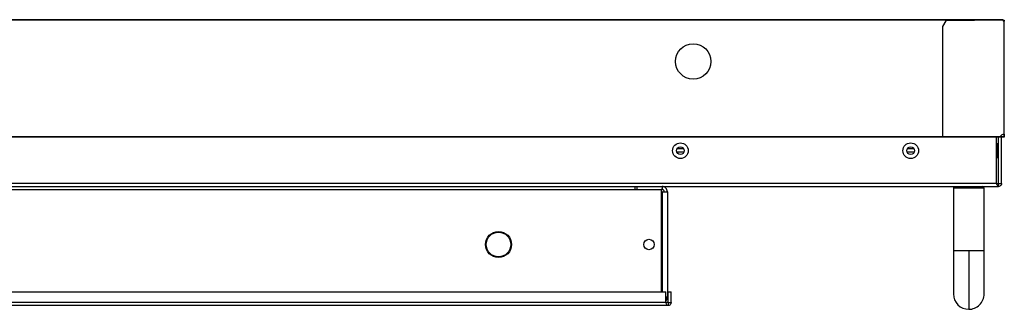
# Paper-space layout 'Sheet2' of a CAD drawing. Header units: millimetres. Extents: x 0 to 1118, y 0 to 864.
# Tile 100 of 232: x 513 to 620, y 609 to 640. Entities that reach past the tile are written whole.
import ezdxf

# ---------------------------------------------------------------- set-up
doc = ezdxf.new("R2010")
doc.units = ezdxf.units.MM

psp = doc.layouts.new('Sheet2')

# ---------------------------------------------------------------- linework, layer by layer
at = {"color": 7, "linetype": 'Continuous', "lineweight": 30}
for p, q in [((619.3933, 640.2378), (215.9899, 640.2378)), ((619.3933, 640.1878), (619.3933, 640.2378)), ((619.3933, 640.1878), (215.9899, 640.1878)), ((614.3916, 640.1711), (220.9916, 640.1711)), ((613.1696, 640.1045), (612.8363, 639.5045)), ((612.8363, 639.5045), (612.8363, 627.5378)), ((619.4029, 640.1711), (613.1696, 640.1045)), ((614.3916, 640.1175), (614.3916, 640.1711)), ((619.5029, 640.0711), (619.4029, 640.1711)), ((619.4035, 640.1711), (619.4029, 640.1711)), ((619.4799, 640.0946), (619.4035, 640.1711)), ((619.4799, 640.0941), (619.4799, 640.1711)), ((619.4799, 640.1711), (619.5033, 640.1711)), ((619.5029, 627.8045), (619.5029, 640.0711)), ((619.5033, 640.0716), (619.5033, 640.1711)), ((619.5033, 640.1711), (619.5299, 640.1711)), ((619.5033, 640.0716), (619.5299, 640.0716)), ((619.5299, 640.1711), (619.5299, 640.0716)), ((619.5299, 627.8045), (619.5299, 640.0716)), ((612.8363, 627.5378), (440.2233, 627.5378)), ((612.8363, 627.4911), (440.2249, 627.4911)), ((619.0813, 627.5378), (612.8363, 627.5378)), ((612.8363, 627.5378), (612.8363, 627.4845)), ((619.0639, 627.4845), (612.8363, 627.4845)), ((618.6692, 622.4711), (618.6692, 627.4845)), ((618.9049, 622.4711), (618.9049, 627.4845)), ((619.3185, 627.4845), (619.0639, 627.4845)), ((619.3185, 627.5111), (619.0749, 627.5111)), ((619.2602, 627.5145), (619.0758, 627.5145)), ((619.2383, 622.4711), (619.2383, 627.4845)), ((619.4766, 627.5111), (619.3185, 627.5111)), ((619.3185, 627.4845), (619.3185, 627.5111)), ((619.4766, 627.4845), (619.3185, 627.4845)), ((619.4766, 627.4845), (619.4766, 627.5111)), ((619.5029, 627.8045), (619.5299, 627.8045)), ((619.5299, 627.8045), (619.5033, 627.8045)), ((619.5299, 627.5378), (619.5033, 627.5378)), ((619.5299, 627.8045), (619.5299, 627.5378)), ((618.8049, 626.7711), (618.6692, 626.7711)), ((584.757, 625.8711), (583.9795, 625.8711)), ((584.7424, 626.2045), (583.9941, 626.2045)), ((584.7249, 626.2365), (584.7249, 626.2045)), ((609.757, 625.8711), (608.9795, 625.8711)), ((609.7424, 626.2045), (608.9941, 626.2045)), ((618.6692, 625.2711), (618.8049, 625.2711)), ((216.4983, 622.1378), (618.9049, 622.1378)), ((618.6692, 622.4711), (216.734, 622.4711)), ((579.4583, 621.8045), (579.4583, 622.1378)), ((579.6249, 622.1378), (579.6249, 621.8045)), ((582.3794, 622.1378), (582.3794, 621.8045)), ((614.1716, 622.1378), (614.0049, 621.9711)), ((617.3383, 621.9711), (617.1716, 622.1378)), ((618.6692, 622.4711), (618.9049, 622.4711)), ((618.9049, 622.1378), (618.9049, 622.4711)), ((618.9049, 622.4711), (619.2383, 622.4711)), ((579.4583, 621.8045), (582.2916, 621.8045)), ((582.2916, 621.8045), (582.2916, 610.7045)), ((582.3794, 621.8045), (582.2916, 621.8045)), ((582.3794, 621.5688), (582.2916, 621.5688)), ((582.9583, 621.5589), (582.9583, 610.1167)), ((614.0049, 621.9711), (614.0049, 615.1378)), ((614.0049, 621.9711), (615.6716, 621.9711)), ((615.6716, 621.9711), (617.3383, 621.9711)), ((617.3383, 615.1378), (617.3383, 621.9711)), ((615.6716, 615.1378), (615.6716, 608.8045)), ((343.0349, 610.7045), (582.7892, 610.7045)), ((582.7892, 609.5378), (582.7892, 610.7045)), ((583.0249, 609.5378), (583.0249, 610.7045)), ((583.0249, 610.7045), (583.3583, 610.7045)), ((583.3583, 609.5378), (583.3583, 610.7045)), ((582.7892, 609.5378), (342.3683, 609.5378)), ((583.0249, 609.5378), (582.7892, 609.5378)), ((583.0249, 609.5378), (583.0249, 609.2045)), ((583.0249, 609.5378), (583.3583, 609.5378)), ((583.0249, 609.2045), (342.3683, 609.2045))]:
    psp.add_line(p, q, dxfattribs=at)
at = {"color": 8, "linetype": 'Continuous', "lineweight": 30}
for p, q in [((618.8049, 625.2711), (618.8049, 626.7711)), ((339.6144, 621.8045), (579.4583, 621.8045)), ((582.3794, 621.5688), (582.3794, 610.7045)), ((615.6716, 615.1378), (614.0049, 615.1378)), ((617.3383, 615.1378), (615.6716, 615.1378))]:
    psp.add_line(p, q, dxfattribs=at)
at = {"color": 7, "linetype": 'Continuous', "lineweight": 30}
for centre, radius in [((585.7583, 635.7045), 1.9167), ((584.3683, 626.0211), 0.85), ((584.3683, 626.0211), 0.4167), ((609.3683, 626.0211), 0.85), ((609.3683, 626.0211), 0.4167), ((564.6249, 615.8378), 1.4167), ((564.6249, 615.8378), 1.3333), ((580.9583, 615.8378), 0.5667)]:
    psp.add_circle(centre, radius, dxfattribs=at)
for centre, radius, start, end in [((619.5029, 627.3378), 0.4667, 90, 154.623066), ((618.8049, 626.8711), 0.1, 270, 0), ((618.8049, 625.1711), 0.1, 0, 90), ((615.6716, 610.4711), 1.6667, 180.018976, 270), ((615.6716, 610.4711), 1.6667, 270, 0.018976)]:
    psp.add_arc(centre, radius, start, end, dxfattribs=at)
for points, knots in [([(619.5299, 640.0716), (619.5295, 640.0716), (619.5287, 640.0715), (619.5225, 640.0714), (619.5135, 640.0713), (619.5065, 640.0712), (619.5029, 640.0711)], [0, 0, 0, 0, 0.2500453, 0.49995765, 0.75000083, 1, 1, 1, 1]), ([(619.0639, 627.4845), (619.065, 627.4851), (619.0672, 627.4863), (619.0709, 627.4958), (619.0747, 627.5097), (619.0782, 627.5246), (619.0805, 627.5342), (619.0813, 627.5378)], [0, 0, 0, 0, 0.21714321, 0.43446183, 0.65270478, 0.87204834, 1, 1, 1, 1]), ([(619.4799, 627.5378), (619.4796, 627.5347), (619.4789, 627.5286), (619.4735, 627.5209), (619.4658, 627.5155), (619.4597, 627.5148), (619.4566, 627.5145)], [0, 0, 0, 0, 0.24997128, 0.50013731, 0.75018957, 1, 1, 1, 1]), ([(619.5299, 627.5378), (619.5292, 627.5309), (619.5276, 627.5171), (619.5155, 627.4995), (619.4978, 627.4869), (619.4837, 627.4853), (619.4766, 627.4845)], [0, 0, 0, 0, 0.24738498, 0.49646665, 0.74731591, 1, 1, 1, 1]), ([(619.5033, 627.5378), (619.5029, 627.5344), (619.5021, 627.5275), (619.4961, 627.5187), (619.4873, 627.5124), (619.4801, 627.5115), (619.4766, 627.5111)], [0, 0, 0, 0, 0.25013286, 0.49994783, 0.75001843, 1, 1, 1, 1]), ([(619.5033, 627.5378), (619.5033, 627.5759), (619.5033, 627.6521), (619.5033, 627.7367), (619.5033, 627.7936), (619.5033, 627.8008), (619.5033, 627.8045)], [0, 0, 0, 0, 0.2499955, 0.499994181, 0.749990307, 1, 1, 1, 1]), ([(582.9583, 621.5589), (582.9496, 621.6348), (582.9322, 621.7865), (582.7983, 621.9778), (582.607, 622.1117), (582.4552, 622.1291), (582.3794, 622.1378)], [0, 0, 0, 0, 0.25000105, 0.49999682, 0.75000245, 1, 1, 1, 1]), ([(618.9049, 622.1378), (618.8853, 622.1428), (618.846, 622.1528), (618.7871, 622.2299), (618.7282, 622.3401), (618.6889, 622.4274), (618.6692, 622.4711)], [0, 0, 0, 0, 0.24999138, 0.49999565, 0.75000048, 1, 1, 1, 1]), ([(619.2383, 622.4711), (619.2333, 622.4274), (619.2232, 622.3401), (619.1462, 622.2299), (619.036, 622.1528), (618.9486, 622.1428), (618.9049, 622.1378)], [0, 0, 0, 0, 0.24999749, 0.49998369, 0.74998694, 1, 1, 1, 1]), ([(582.6249, 621.5589), (582.6212, 621.5911), (582.6139, 621.6554), (582.5571, 621.7366), (582.4759, 621.7934), (582.4116, 621.8008), (582.3794, 621.8045)], [0, 0, 0, 0, 0.24999777, 0.49999973, 0.749987, 1, 1, 1, 1]), ([(582.3794, 621.5688), (582.4552, 621.5679), (582.607, 621.5663), (582.7983, 621.5638), (582.9322, 621.5614), (582.9496, 621.5597), (582.9583, 621.5589)], [0, 0, 0, 0, 0.24999743, 0.50000327, 0.75000149, 1, 1, 1, 1]), ([(614.0049, 615.1378), (614.0049, 614.9486), (614.0049, 614.5339), (614.0049, 613.8663), (614.0049, 613.1206), (614.0049, 612.3399), (614.0049, 611.593), (614.0049, 610.9763), (614.0049, 610.5526), (614.0049, 610.4983), (614.0049, 610.4711)], [0, 0, 0, 0, 0.07751866, 0.16993365, 0.27798511, 0.40159926, 0.53940177, 0.68835563, 0.84378905, 1, 1, 1, 1]), ([(617.3383, 610.4711), (617.3383, 610.4899), (617.3383, 610.528), (617.3383, 610.8378), (617.3383, 611.3277), (617.3383, 611.9824), (617.3383, 612.7437), (617.3383, 613.5531), (617.3383, 614.3566), (617.3383, 614.8852), (617.3383, 615.1378)], [0, 0, 0, 0, 0.12967206, 0.26373412, 0.39919215, 0.53285588, 0.6617648, 0.78353824, 0.89656283, 1, 1, 1, 1]), ([(582.9583, 610.1167), (582.9504, 610.1158), (582.9346, 610.1142), (582.8376, 610.1126), (582.7892, 610.1118)], [0, 0, 0, 0, 0.50101793, 1, 1, 1, 1]), ([(582.7892, 609.7081), (582.8376, 609.7676), (582.9346, 609.887), (582.9504, 610.04), (582.9583, 610.1167)], [0, 0, 0, 0, 0.4989794, 1, 1, 1, 1]), ([(583.0249, 609.2045), (583.0053, 609.2095), (582.966, 609.2195), (582.9071, 609.2966), (582.8482, 609.4068), (582.8089, 609.4941), (582.7892, 609.5378)], [0, 0, 0, 0, 0.24999846, 0.50000362, 0.74999611, 1, 1, 1, 1]), ([(583.3583, 609.5378), (583.3533, 609.4941), (583.3432, 609.4067), (583.2661, 609.2966), (583.156, 609.2195), (583.0686, 609.2095), (583.0249, 609.2045)], [0, 0, 0, 0, 0.25000088, 0.500003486, 0.750010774, 1, 1, 1, 1])]:
    psp.add_open_spline(points, degree=3, knots=knots, dxfattribs=at)

doc.saveas('drawing.dxf')
